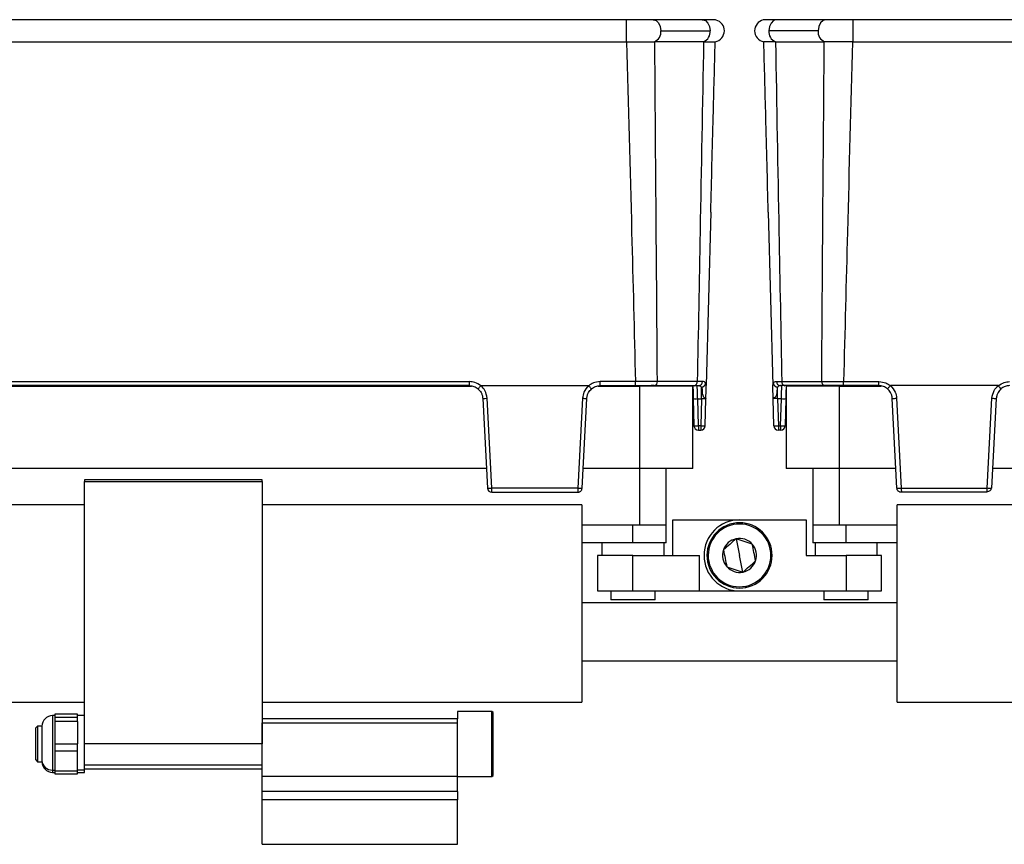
# Model space of a CAD drawing. Header units: millimetres. Extents: x -724 to 2929, y 427 to 799.
# Tile 46 of 48: x 2346 to 2457, y 587 to 680. Entities that reach past the tile are written whole.
import ezdxf

# ---------------------------------------------------------------- set-up
doc = ezdxf.new("R2010")
doc.units = ezdxf.units.MM

# ---------------------------------------------------------------- blocks, each defined once
blk = doc.blocks.new('Drawing View6')
at = {"color": 7, "linetype": 'Continuous', "lineweight": 25}
for p, q in [((-130.51, 0), (-232.52, 0)), ((-130.51, 0), (-130.51, -2.49)), ((-121.96, 0), (-127.5, 0)), ((-108.02, 0), (-113.56, 0)), ((-105.02, 0), (-105.02, -2.49)), ((-3.01, 0), (-105.02, 0)), ((-126.62, -1.25), (-121.08, -1.25)), ((-108.91, -1.25), (-114.45, -1.25)), ((-232.52, -2.49), (-130.51, -2.49)), ((-127.35, -2.48), (-127.3, -2.48)), ((-121.81, -2.48), (-127.3, -2.48)), ((-113.71, -2.48), (-108.22, -2.48)), ((-108.18, -2.48), (-108.22, -2.48)), ((-105.02, -2.49), (-3.01, -2.49)), ((-121, -21.65), (-121.51, -41.18)), ((-114.52, -21.65), (-114.01, -41.18)), ((-214.85, -40.72), (-148.17, -40.72)), ((-148.17, -41.18), (-148.17, -40.72)), ((-129.48, -40.72), (-133.46, -40.72)), ((-133.46, -41.18), (-133.46, -40.72)), ((-129.48, -41.18), (-129.48, -40.72)), ((-122.52, -40.71), (-127.01, -40.71)), ((-121.94, -40.71), (-122.52, -40.71)), ((-113.59, -40.71), (-113, -40.71)), ((-113, -40.71), (-108.51, -40.71)), ((-106.04, -40.72), (-102.06, -40.72)), ((-106.04, -41.18), (-106.04, -40.72)), ((-102.06, -41.18), (-102.06, -40.72)), ((-215.08, -41.22), (-147.94, -41.22)), ((-148.17, -41.18), (-214.85, -41.18)), ((-146.88, -41.18), (-134.75, -41.18)), ((-133.69, -41.22), (-129.01, -41.22)), ((-133.46, -41.18), (-129.48, -41.18)), ((-129.01, -41.22), (-129.01, -50.52)), ((-123.01, -41.22), (-129.01, -41.22)), ((-127.36, -41.18), (-127.72, -41.18)), ((-127.36, -41.18), (-122.87, -41.18)), ((-123.01, -50.52), (-123.01, -41.22)), ((-122.52, -41.23), (-122.52, -41.18)), ((-122.05, -42.65), (-122.05, -41.34)), ((-121.52, -41.35), (-121.51, -41.18)), ((-121.52, -41.64), (-121.52, -41.35)), ((-114.01, -41.35), (-114.01, -41.18)), ((-114, -41.64), (-114.01, -41.35)), ((-113.47, -42.65), (-113.47, -41.34)), ((-113, -41.23), (-113, -41.18)), ((-108.17, -41.18), (-112.65, -41.18)), ((-112.51, -41.22), (-112.51, -50.52)), ((-106.51, -41.22), (-112.51, -41.22)), ((-108.17, -41.18), (-107.81, -41.18)), ((-106.51, -50.52), (-106.51, -41.22)), ((-106.51, -41.22), (-101.83, -41.22)), ((-102.06, -41.18), (-106.04, -41.18)), ((-88.64, -41.18), (-100.77, -41.18)), ((-146.68, -42.61), (-146.15, -52.71)), ((-145.66, -52.7), (-146.19, -42.59)), ((-135.45, -42.59), (-135.98, -52.7)), ((-135.49, -52.71), (-134.96, -42.61)), ((-122.97, -42.65), (-122.89, -45.7)), ((-122.47, -42.65), (-122.05, -42.65)), ((-122.39, -45.7), (-122.47, -42.65)), ((-122.05, -42.65), (-122.13, -45.7)), ((-121.63, -45.7), (-121.55, -42.65)), ((-113.89, -45.7), (-113.97, -42.65)), ((-113.05, -42.65), (-113.47, -42.65)), ((-113.47, -42.65), (-113.39, -45.7)), ((-113.13, -45.7), (-113.05, -42.65)), ((-112.55, -42.65), (-112.63, -45.7)), ((-100.04, -52.71), (-100.57, -42.61)), ((-100.08, -42.59), (-99.55, -52.7)), ((-89.87, -52.7), (-89.34, -42.59)), ((-88.85, -42.61), (-89.38, -52.71)), ((-122.13, -45.7), (-122.39, -45.7)), ((-122.39, -45.7), (-122.39, -46.18)), ((-122.39, -46.18), (-122.13, -46.18)), ((-122.13, -45.7), (-122.13, -46.18)), ((-113.39, -45.7), (-113.13, -45.7)), ((-113.39, -45.7), (-113.39, -46.18)), ((-113.13, -46.18), (-113.39, -46.18)), ((-113.13, -45.7), (-113.13, -46.18)), ((-146.26, -50.52), (-216.76, -50.52)), ((-129.01, -50.52), (-135.37, -50.52)), ((-123.01, -50.52), (-129.01, -50.52)), ((-129.01, -50.52), (-129.01, -56.88)), ((-126.01, -56.88), (-126.01, -50.52)), ((-106.51, -50.52), (-112.51, -50.52)), ((-109.51, -50.52), (-109.51, -56.88)), ((-100.15, -50.52), (-106.51, -50.52)), ((-106.51, -56.88), (-106.51, -50.52)), ((-18.76, -50.52), (-89.26, -50.52)), ((-191.51, -51.78), (-191.51, -51.98)), ((-171.51, -51.78), (-191.51, -51.78)), ((-191.51, -51.98), (-171.51, -51.98)), ((-191.51, -81.5), (-191.51, -51.98)), ((-171.51, -51.98), (-171.51, -51.78)), ((-171.51, -51.98), (-171.51, -81.5)), ((-135.98, -52.7), (-145.66, -52.7)), ((-145.66, -53.18), (-135.99, -53.18)), ((-99.55, -52.7), (-89.87, -52.7)), ((-89.87, -53.18), (-99.54, -53.18)), ((-191.51, -54.58), (-227.51, -54.58)), ((-135.51, -54.58), (-171.51, -54.58)), ((-135.51, -54.58), (-135.51, -76.78)), ((-100.01, -76.78), (-100.01, -54.58)), ((-64.01, -54.58), (-100.01, -54.58)), ((-125.26, -60.28), (-125.26, -56.28)), ((-125.26, -56.28), (-117.76, -56.28)), ((-117.76, -56.28), (-110.26, -56.28)), ((-110.26, -56.28), (-110.26, -60.28)), ((-129.01, -56.88), (-135.51, -56.88)), ((-129.76, -58.88), (-129.76, -56.88)), ((-126.01, -56.88), (-129.01, -56.88)), ((-126.01, -58.88), (-126.01, -56.88)), ((-118.48, -56.69), (-118.46, -56.82)), ((-109.51, -56.88), (-109.51, -58.88)), ((-106.51, -56.88), (-109.51, -56.88)), ((-100.01, -56.88), (-106.51, -56.88)), ((-105.76, -58.88), (-105.76, -56.88)), ((-118.14, -58.41), (-117.76, -60.28)), ((-129.76, -58.88), (-135.51, -58.88)), ((-133.26, -58.88), (-133.26, -60.28)), ((-126.01, -58.88), (-129.76, -58.88)), ((-126.26, -60.28), (-126.26, -58.88)), ((-105.76, -58.88), (-109.51, -58.88)), ((-109.26, -58.88), (-109.26, -60.28)), ((-100.01, -58.88), (-105.76, -58.88)), ((-102.26, -60.28), (-102.26, -58.88)), ((-133.76, -60.28), (-133.76, -64.28)), ((-129.76, -60.28), (-133.76, -60.28)), ((-129.76, -64.28), (-129.76, -60.28)), ((-129.76, -60.28), (-122.26, -60.28)), ((-122.26, -64.28), (-122.26, -60.28)), ((-117.38, -62.16), (-117.76, -60.28)), ((-110.26, -60.28), (-105.76, -60.28)), ((-105.76, -60.28), (-105.76, -64.28)), ((-101.76, -60.28), (-105.76, -60.28)), ((-101.76, -64.28), (-101.76, -60.28)), ((-133.76, -64.28), (-129.76, -64.28)), ((-132.26, -64.28), (-132.26, -65.28)), ((-129.76, -64.28), (-122.26, -64.28)), ((-127.26, -65.28), (-127.26, -64.28)), ((-122.26, -64.28), (-117.76, -64.28)), ((-117.76, -64.28), (-105.76, -64.28)), ((-117.04, -63.88), (-117.06, -63.75)), ((-108.26, -64.28), (-108.26, -65.28)), ((-105.76, -64.28), (-101.76, -64.28)), ((-103.26, -65.28), (-103.26, -64.28)), ((-127.26, -65.28), (-132.26, -65.28)), ((-103.26, -65.28), (-108.26, -65.28)), ((-100.01, -65.63), (-135.51, -65.63)), ((-135.51, -72.13), (-100.01, -72.13)), ((-227.51, -76.78), (-191.51, -76.78)), ((-171.51, -76.78), (-135.51, -76.78)), ((-100.01, -76.78), (-64.01, -76.78)), ((-194.87, -78.3), (-195.11, -78.3)), ((-195.11, -78.3), (-195.11, -84.44)), ((-192.31, -78.16), (-194.87, -78.16)), ((-192.31, -78.16), (-194.87, -78.16)), ((-194.87, -78.16), (-194.87, -78.32)), ((-194.87, -78.16), (-194.87, -78.16)), ((-194.87, -78.32), (-194.87, -78.48)), ((-194.87, -78.48), (-192.31, -78.48)), ((-194.87, -78.48), (-194.87, -78.96)), ((-192.31, -78.48), (-192.31, -78.16)), ((-192.31, -78.16), (-192.31, -78.16)), ((-191.51, -78.3), (-192.31, -78.3)), ((-192.31, -78.96), (-192.31, -78.48)), ((-149.51, -78.68), (-171.51, -78.68)), ((-145.64, -77.84), (-149.51, -77.84)), ((-145.64, -77.84), (-149.51, -77.84)), ((-149.51, -77.84), (-149.51, -78.68)), ((-149.51, -77.84), (-149.51, -77.84)), ((-149.51, -79.12), (-149.51, -78.68)), ((-145.51, -77.97), (-145.64, -77.84)), ((-145.64, -85.17), (-145.64, -77.84)), ((-145.64, -77.84), (-145.51, -77.98)), ((-145.64, -77.84), (-145.64, -77.84)), ((-145.51, -77.98), (-145.51, -77.97)), ((-145.51, -85.04), (-145.51, -77.98)), ((-196.81, -79.5), (-197.01, -79.7)), ((-197.01, -83.3), (-197.01, -79.7)), ((-196.31, -79.5), (-196.81, -79.5)), ((-196.81, -79.5), (-196.81, -83.5)), ((-196.31, -79.5), (-196.31, -83.34)), ((-194.87, -78.96), (-194.87, -80.23)), ((-192.31, -78.96), (-194.87, -78.96)), ((-192.31, -78.96), (-192.31, -81.5)), ((-171.51, -79.12), (-149.51, -79.12)), ((-171.51, -85.13), (-171.51, -79.12)), ((-149.51, -85.13), (-149.51, -79.12)), ((-194.87, -80.23), (-194.87, -81.5)), ((-194.87, -81.5), (-192.31, -81.5)), ((-194.87, -81.5), (-194.87, -82.3)), ((-192.31, -82.3), (-192.31, -81.5)), ((-171.51, -81.5), (-191.51, -81.5)), ((-191.51, -83.86), (-191.51, -81.5)), ((-171.51, -83.86), (-171.51, -81.5)), ((-192.31, -82.3), (-194.87, -82.3)), ((-194.87, -82.3), (-194.87, -83.41)), ((-192.31, -84.52), (-192.31, -82.3)), ((-197.01, -83.3), (-196.81, -83.5)), ((-196.81, -83.5), (-196.31, -83.5)), ((-196.31, -83.34), (-196.31, -83.5)), ((-194.87, -83.41), (-194.87, -84.52)), ((-191.51, -83.86), (-171.51, -83.86)), ((-191.51, -84.3), (-191.51, -83.86)), ((-195.11, -84.44), (-194.87, -84.44)), ((-195.11, -84.44), (-195.11, -84.45)), ((-195.11, -84.45), (-195.11, -84.7)), ((-195.11, -84.7), (-194.87, -84.7)), ((-194.87, -84.52), (-192.31, -84.52)), ((-194.87, -84.52), (-194.87, -84.85)), ((-194.87, -84.85), (-192.31, -84.85)), ((-191.51, -84.44), (-192.31, -84.44)), ((-192.31, -84.85), (-192.31, -84.52)), ((-192.31, -84.7), (-191.51, -84.7)), ((-191.51, -84.3), (-171.51, -84.3)), ((-191.51, -84.44), (-191.51, -84.3)), ((-191.51, -84.7), (-191.51, -84.44)), ((-171.51, -85.13), (-149.51, -85.13)), ((-171.51, -86.84), (-171.51, -85.13)), ((-149.51, -86.84), (-149.51, -85.13)), ((-149.51, -85.17), (-145.64, -85.17)), ((-145.64, -85.17), (-145.51, -85.04)), ((-149.51, -86.84), (-171.51, -86.84)), ((-171.51, -87.78), (-171.51, -86.84)), ((-149.51, -86.84), (-149.51, -87.78)), ((-149.51, -87.78), (-171.51, -87.78)), ((-171.51, -92.78), (-171.51, -87.78)), ((-149.51, -92.78), (-149.51, -87.78)), ((-171.51, -92.78), (-149.51, -92.78))]:
    blk.add_line(p, q, dxfattribs=at)
at = {"color": 7, "linetype": 'Continuous', "lineweight": 25, "flags": 128}
for points in [[(-127.5, 0), (-127.5, 0), (-127.16, -0.1), (-126.88, -0.37), (-126.68, -0.77), (-126.62, -1.25)], [(-121.96, 0), (-121.94, 0), (-121.61, -0.1), (-121.33, -0.38), (-121.14, -0.78), (-121.08, -1.25)], [(-113.56, 0), (-113.59, 0), (-113.92, -0.1), (-114.2, -0.38), (-114.38, -0.78), (-114.45, -1.25)], [(-108.02, 0), (-108.02, 0), (-108.36, -0.1), (-108.65, -0.37), (-108.84, -0.77), (-108.91, -1.25)]]:
    blk.add_lwpolyline(points, dxfattribs=at)
at = {"color": 7, "linetype": 'Continuous', "lineweight": 25}
for centre, radius, start, end in [((-120.72, -1.25), 1.25, 0, 75.1141), ((-114.81, -1.25), 1.25, 103.4111, 180), ((-127.82, -1.37), 1.21, 292.9478, 5.7228), ((-122.28, -1.37), 1.21, 292.9668, 5.7192), ((-120.72, -1.25), 1.25, 280.0562, 0), ((-114.81, -1.25), 1.25, 180, 259.9438), ((-113.25, -1.37), 1.21, 174.2808, 247.0332), ((-107.71, -1.37), 1.21, 174.2772, 247.0522), ((-127.44, -40.76), 0.433, 281.1269, 6.9239), ((-122.95, -40.76), 0.433, 281.1269, 6.9239), ((-122.4, -40.73), 0.46, 273.9282, 2.098), ((-122.07, -40.83), 0.512, 272.6791, 350.3267), ((-113.45, -40.83), 0.512, 189.6733, 267.3209), ((-113.13, -40.73), 0.46, 177.902, 266.0718), ((-112.57, -40.76), 0.433, 173.0761, 258.8731), ((-108.08, -40.76), 0.433, 173.0761, 258.8731), ((-146.55, -37.92), 4.69, 268.5083, 274.4927), ((-135.08, -37.92), 4.69, 265.5073, 271.4917), ((-122.72, -37.87), 4.78, 267.0055, 272.9945), ((-112.8, -37.87), 4.78, 267.0055, 272.9945), ((-100.44, -37.92), 4.69, 268.5083, 274.4927), ((-88.97, -37.92), 4.69, 265.5073, 271.4917), ((-122.64, -40.92), 4.78, 267.0055, 272.9945), ((-122.39, -45.68), 0.5, 181.5, 270), ((-121.88, -40.92), 4.78, 267.0055, 272.9945), ((-122.13, -45.68), 0.5, 270, 358.5), ((-113.64, -40.92), 4.78, 267.0055, 272.9945), ((-113.39, -45.68), 0.5, 181.5, 270), ((-112.88, -40.92), 4.78, 267.0055, 272.9945), ((-113.13, -45.68), 0.5, 270, 358.5), ((-146.02, -48.02), 4.69, 268.5083, 274.4927), ((-145.66, -52.69), 0.49, 183, 270), ((-135.61, -48.02), 4.69, 265.5073, 271.4917), ((-135.73, -50.37), 2.36, 264.0433, 275.9567), ((-99.91, -48.02), 4.69, 268.5083, 274.4927), ((-99.79, -50.37), 2.36, 264.0433, 275.9567), ((-89.5, -48.02), 4.69, 265.5073, 271.4917), ((-89.82, -52.64), 0.445, 263.4923, 350.4061), ((-117.76, -60.28), 4, 90, 270), ((-117.76, -60.28), 3.67, 101.3775, 281.3775), ((-117.76, -60.28), 3.53, 101.3775, 281.3775), ((-117.76, -60.28), 3.67, 281.3775, 101.3775), ((-117.76, -60.28), 3.53, 281.3775, 101.3775), ((-117.76, -60.28), 1.91, 101.3775, 161.3802), ((-117.76, -60.28), 1.91, 41.3775, 101.3775), ((-117.76, -60.28), 1.91, 161.3802, 221.3775), ((-117.76, -60.28), 1.91, 341.3775, 41.3775), ((-117.76, -60.28), 1.91, 281.3775, 341.3775), ((-117.76, -60.28), 1.91, 221.3775, 281.3775), ((-195.11, -79.5), 1.2, 90, 180), ((-195.16, -83.29), 1.15, 182.5604, 272.3498), ((-195.11, -83.5), 1.2, 180, 270)]:
    blk.add_arc(centre, radius, start, end, dxfattribs=at)
for points, knots in [([(-127.5, 0), (-127.71, 0), (-128.12, 0), (-128.87, 0), (-129.67, 0), (-130.23, 0), (-130.51, 0)], [0, 0, 0, 0, 0.249446, 0.499643, 0.748648, 1, 1, 1, 1]), ([(-105.02, 0), (-105.3, 0), (-105.85, 0), (-106.66, 0), (-107.4, 0), (-107.82, 0), (-108.02, 0)], [0, 0, 0, 0, 0.251352, 0.500357, 0.750554, 1, 1, 1, 1]), ([(-120.39, -0.04), (-120.44, -0.04), (-120.52, -0.02), (-120.87, -0.01), (-121.34, 0), (-121.76, 0), (-121.97, 0)], [0, 0, 0, 0, 0.256441, 0.509026, 0.755751, 1, 1, 1, 1]), ([(-113.56, 0), (-113.76, 0), (-114.18, 0), (-114.64, -0.01), (-114.98, -0.02), (-115.06, -0.03), (-115.1, -0.03)], [0, 0, 0, 0, 0.244853, 0.491764, 0.744142, 1, 1, 1, 1]), ([(-130.49, -2.49), (-130.49, -2.49), (-130.5, -2.49), (-130.5, -2.49), (-130.51, -2.49)], [0, 0, 0, 0, 0.559994, 1, 1, 1, 1]), ([(-130.49, -2.49), (-130.02, -2.49), (-129.23, -2.48), (-128.16, -2.48), (-127.63, -2.48), (-127.35, -2.48)], [0, 0, 0, 0, 0.404901, 0.678921, 1, 1, 1, 1]), ([(-130.49, -2.49), (-130.29, -9.62), (-129.94, -22.37), (-129.62, -35.11), (-129.48, -40.72)], [0, 0, 0, 0, 0.560004, 1, 1, 1, 1]), ([(-127.01, -40.71), (-127.06, -33.57), (-127.16, -20.83), (-127.26, -8.09), (-127.3, -2.48)], [0, 0, 0, 0, 0.5600014, 1, 1, 1, 1]), ([(-121.81, -2.48), (-121.94, -9.62), (-122.17, -22.36), (-122.41, -35.1), (-122.52, -40.71)], [0, 0, 0, 0, 0.560004, 1, 1, 1, 1]), ([(-121.81, -2.48), (-121.81, -2.48), (-121.81, -2.48), (-121.81, -2.48), (-121.81, -2.48)], [0, 0, 0, 0, 0.56, 1, 1, 1, 1]), ([(-121.81, -2.48), (-121.59, -2.48), (-121.19, -2.48), (-120.65, -2.48), (-120.56, -2.48), (-120.5, -2.48)], [0, 0, 0, 0, 0.2860724, 0.5160768, 1, 1, 1, 1]), ([(-121, -21.65), (-120.91, -18.07), (-120.74, -11.68), (-120.57, -5.29), (-120.5, -2.48)], [0, 0, 0, 0, 0.5600186, 1, 1, 1, 1]), ([(-113.72, -2.48), (-114.09, -2.48), (-114.84, -2.48), (-114.96, -2.48), (-115.03, -2.48)], [0, 0, 0, 0, 0.500454, 1, 1, 1, 1]), ([(-114.52, -21.65), (-114.62, -18.07), (-114.78, -11.68), (-114.95, -5.29), (-115.03, -2.48)], [0, 0, 0, 0, 0.560019, 1, 1, 1, 1]), ([(-113.71, -2.48), (-113.71, -2.48), (-113.71, -2.48), (-113.72, -2.48), (-113.72, -2.48)], [0, 0, 0, 0, 0.56, 1, 1, 1, 1]), ([(-113.71, -2.48), (-113.58, -9.62), (-113.36, -22.36), (-113.11, -35.1), (-113, -40.71)], [0, 0, 0, 0, 0.560004, 1, 1, 1, 1]), ([(-108.51, -40.71), (-108.46, -33.57), (-108.37, -20.83), (-108.26, -8.09), (-108.22, -2.48)], [0, 0, 0, 0, 0.560001, 1, 1, 1, 1]), ([(-105.04, -2.49), (-105.57, -2.49), (-106.4, -2.49), (-107.45, -2.48), (-107.93, -2.48), (-108.18, -2.48)], [0, 0, 0, 0, 0.455145, 0.719094, 1, 1, 1, 1]), ([(-105.04, -2.49), (-105.23, -9.62), (-105.58, -22.37), (-105.9, -35.11), (-106.04, -40.72)], [0, 0, 0, 0, 0.560004, 1, 1, 1, 1]), ([(-105.04, -2.49), (-105.03, -2.49), (-105.03, -2.49), (-105.02, -2.49), (-105.02, -2.49)], [0, 0, 0, 0, 0.559994, 1, 1, 1, 1]), ([(-146.89, -41.19), (-147.11, -41.04), (-147.5, -40.77), (-147.97, -40.74), (-148.17, -40.72)], [0, 0, 0, 0, 0.560071, 1, 1, 1, 1]), ([(-133.46, -40.72), (-133.72, -40.75), (-134.19, -40.8), (-134.57, -41.07), (-134.74, -41.19)], [0, 0, 0, 0, 0.559922, 1, 1, 1, 1]), ([(-127.01, -40.71), (-127.18, -40.71), (-127.52, -40.71), (-128.14, -40.72), (-128.8, -40.72), (-129.25, -40.72), (-129.48, -40.72)], [0, 0, 0, 0, 0.250771, 0.499923, 0.749565, 1, 1, 1, 1]), ([(-121.57, -40.92), (-121.61, -40.85), (-121.68, -40.73), (-121.85, -40.72), (-121.94, -40.71)], [0, 0, 0, 0, 0.498303, 1, 1, 1, 1]), ([(-121.52, -41.35), (-121.51, -41.26), (-121.51, -41.09), (-121.55, -40.97), (-121.57, -40.92)], [0, 0, 0, 0, 0.493609, 1, 1, 1, 1]), ([(-114.01, -41.35), (-114.01, -41.26), (-114.01, -41.09), (-113.97, -40.97), (-113.95, -40.92)], [0, 0, 0, 0, 0.493609, 1, 1, 1, 1]), ([(-113.95, -40.92), (-113.92, -40.85), (-113.84, -40.73), (-113.67, -40.72), (-113.59, -40.71)], [0, 0, 0, 0, 0.498303, 1, 1, 1, 1]), ([(-108.51, -40.71), (-108.34, -40.71), (-108, -40.71), (-107.39, -40.72), (-106.73, -40.72), (-106.27, -40.72), (-106.04, -40.72)], [0, 0, 0, 0, 0.2507715, 0.4999227, 0.7495649, 1, 1, 1, 1]), ([(-102.06, -40.72), (-101.8, -40.75), (-101.33, -40.8), (-100.95, -41.07), (-100.78, -41.19)], [0, 0, 0, 0, 0.559922, 1, 1, 1, 1]), ([(-88.63, -41.19), (-88.41, -41.04), (-88.02, -40.77), (-87.56, -40.74), (-87.35, -40.72)], [0, 0, 0, 0, 0.560071, 1, 1, 1, 1]), ([(-148.17, -41.18), (-148, -41.2), (-147.65, -41.23), (-147.35, -41.44), (-147.21, -41.54)], [0, 0, 0, 0, 0.489175, 1, 1, 1, 1]), ([(-147.21, -41.54), (-147.2, -41.54), (-147.2, -41.54), (-147.17, -41.51), (-147.14, -41.47), (-147.08, -41.41), (-147, -41.31), (-146.92, -41.23), (-146.89, -41.19)], [0, 0, 0, 0, 0.139541, 0.281229, 0.42135, 0.556376, 0.799485, 1, 1, 1, 1]), ([(-147.21, -41.54), (-147.08, -41.67), (-146.88, -41.87), (-146.72, -42.25), (-146.69, -42.48), (-146.68, -42.61)], [0, 0, 0, 0, 0.429917, 0.697669, 1, 1, 1, 1]), ([(-146.88, -41.18), (-146.88, -41.18), (-146.89, -41.18), (-146.89, -41.19), (-146.89, -41.19), (-146.89, -41.19)], [0, 0, 0, 0, 0.5592574, 0.7787404, 1, 1, 1, 1]), ([(-146.19, -42.59), (-146.24, -42.29), (-146.33, -41.75), (-146.71, -41.36), (-146.88, -41.18)], [0, 0, 0, 0, 0.560027, 1, 1, 1, 1]), ([(-134.75, -41.18), (-134.96, -41.41), (-135.33, -41.82), (-135.41, -42.36), (-135.45, -42.59)], [0, 0, 0, 0, 0.559975, 1, 1, 1, 1]), ([(-134.96, -42.61), (-134.94, -42.48), (-134.91, -42.25), (-134.75, -41.87), (-134.55, -41.67), (-134.43, -41.54)], [0, 0, 0, 0, 0.302331, 0.570083, 1, 1, 1, 1]), ([(-134.74, -41.19), (-134.74, -41.19), (-134.74, -41.19), (-134.75, -41.18), (-134.75, -41.18), (-134.75, -41.18)], [0, 0, 0, 0, 0.279345, 0.559313, 1, 1, 1, 1]), ([(-134.43, -41.54), (-134.43, -41.54), (-134.43, -41.54), (-134.46, -41.51), (-134.49, -41.47), (-134.55, -41.41), (-134.64, -41.31), (-134.71, -41.23), (-134.74, -41.19)], [0, 0, 0, 0, 0.139837, 0.281809, 0.422153, 0.557296, 0.800225, 1, 1, 1, 1]), ([(-134.43, -41.54), (-134.28, -41.44), (-133.99, -41.23), (-133.63, -41.2), (-133.46, -41.18)], [0, 0, 0, 0, 0.510825, 1, 1, 1, 1]), ([(-129.48, -41.18), (-129.04, -41.18), (-128.24, -41.18), (-127.63, -41.18), (-127.36, -41.18)], [0, 0, 0, 0, 0.558912, 1, 1, 1, 1]), ([(-123.01, -41.18), (-123.01, -41.21), (-123.01, -41.35), (-122.99, -41.82), (-122.98, -42.34), (-122.97, -42.65)], [0, 0, 0, 0, 0.0731303, 0.4400356, 1, 1, 1, 1]), ([(-122.87, -41.18), (-122.76, -41.18), (-122.57, -41.18), (-122.43, -41.18), (-122.36, -41.18)], [0, 0, 0, 0, 0.559707, 1, 1, 1, 1]), ([(-122.47, -42.65), (-122.48, -42.53), (-122.49, -42.31), (-122.5, -41.95), (-122.51, -41.56), (-122.52, -41.38), (-122.52, -41.29)], [0, 0, 0, 0, 0.202483, 0.380438, 0.661683, 1, 1, 1, 1]), ([(-122.36, -41.18), (-122.29, -41.19), (-122.15, -41.2), (-122.08, -41.29), (-122.05, -41.34)], [0, 0, 0, 0, 0.507374, 1, 1, 1, 1]), ([(-122.05, -41.34), (-122.02, -41.41), (-121.97, -41.55), (-121.97, -41.87), (-121.95, -42.15), (-121.87, -42.35), (-121.83, -42.41), (-121.8, -42.44)], [0, 0, 0, 0, 0.277538, 0.553015, 0.833899, 0.910241, 1, 1, 1, 1]), ([(-121.55, -42.65), (-121.54, -42.37), (-121.53, -42.01), (-121.52, -41.71), (-121.52, -41.64)], [0, 0, 0, 0, 0.741632, 1, 1, 1, 1]), ([(-113.97, -42.65), (-113.98, -42.37), (-113.99, -42.01), (-114, -41.71), (-114, -41.64)], [0, 0, 0, 0, 0.741632, 1, 1, 1, 1]), ([(-113.47, -41.34), (-113.5, -41.41), (-113.55, -41.55), (-113.55, -41.87), (-113.58, -42.15), (-113.65, -42.35), (-113.73, -42.47), (-113.85, -42.54), (-113.95, -42.6), (-113.97, -42.63), (-113.97, -42.65)], [0, 0, 0, 0, 0.199132, 0.396786, 0.598319, 0.653095, 0.717496, 0.81564, 0.895739, 1, 1, 1, 1]), ([(-113.16, -41.18), (-113.23, -41.19), (-113.37, -41.2), (-113.44, -41.29), (-113.47, -41.34)], [0, 0, 0, 0, 0.507374, 1, 1, 1, 1]), ([(-112.65, -41.18), (-112.76, -41.18), (-112.95, -41.18), (-113.1, -41.18), (-113.16, -41.18)], [0, 0, 0, 0, 0.5597072, 1, 1, 1, 1]), ([(-113.05, -42.65), (-113.05, -42.53), (-113.04, -42.31), (-113.03, -41.94), (-113.01, -41.57), (-113, -41.29), (-113, -41.25), (-113, -41.23)], [0, 0, 0, 0, 0.173106, 0.325249, 0.565721, 0.854963, 1, 1, 1, 1]), ([(-112.51, -41.18), (-112.51, -41.21), (-112.52, -41.35), (-112.53, -41.82), (-112.54, -42.34), (-112.55, -42.65)], [0, 0, 0, 0, 0.07313, 0.440036, 1, 1, 1, 1]), ([(-106.04, -41.18), (-106.49, -41.18), (-107.28, -41.18), (-107.9, -41.18), (-108.17, -41.18)], [0, 0, 0, 0, 0.558912, 1, 1, 1, 1]), ([(-101.1, -41.54), (-101.24, -41.44), (-101.54, -41.23), (-101.89, -41.2), (-102.06, -41.18)], [0, 0, 0, 0, 0.510825, 1, 1, 1, 1]), ([(-101.1, -41.54), (-101.09, -41.54), (-101.09, -41.54), (-101.06, -41.51), (-101.03, -41.47), (-100.97, -41.41), (-100.89, -41.31), (-100.81, -41.23), (-100.78, -41.19)], [0, 0, 0, 0, 0.139541, 0.281229, 0.42135, 0.556376, 0.799485, 1, 1, 1, 1]), ([(-100.57, -42.61), (-100.58, -42.48), (-100.61, -42.25), (-100.77, -41.87), (-100.97, -41.67), (-101.1, -41.54)], [0, 0, 0, 0, 0.302331, 0.570083, 1, 1, 1, 1]), ([(-100.78, -41.19), (-100.78, -41.19), (-100.78, -41.19), (-100.78, -41.18), (-100.77, -41.18), (-100.77, -41.18)], [0, 0, 0, 0, 0.279345, 0.559313, 1, 1, 1, 1]), ([(-100.77, -41.18), (-100.56, -41.41), (-100.19, -41.82), (-100.11, -42.36), (-100.08, -42.59)], [0, 0, 0, 0, 0.559975, 1, 1, 1, 1]), ([(-89.34, -42.59), (-89.28, -42.29), (-89.19, -41.75), (-88.81, -41.36), (-88.64, -41.18)], [0, 0, 0, 0, 0.560027, 1, 1, 1, 1]), ([(-88.32, -41.54), (-88.44, -41.67), (-88.64, -41.87), (-88.8, -42.25), (-88.83, -42.48), (-88.85, -42.61)], [0, 0, 0, 0, 0.429917, 0.697669, 1, 1, 1, 1]), ([(-88.64, -41.18), (-88.64, -41.18), (-88.64, -41.18), (-88.63, -41.19), (-88.63, -41.19), (-88.63, -41.19)], [0, 0, 0, 0, 0.559257, 0.77874, 1, 1, 1, 1]), ([(-88.32, -41.54), (-88.32, -41.54), (-88.32, -41.54), (-88.35, -41.51), (-88.38, -41.47), (-88.44, -41.41), (-88.53, -41.31), (-88.6, -41.23), (-88.63, -41.19)], [0, 0, 0, 0, 0.139837, 0.281809, 0.422153, 0.557296, 0.800225, 1, 1, 1, 1]), ([(-87.35, -41.18), (-87.52, -41.2), (-87.88, -41.23), (-88.17, -41.44), (-88.32, -41.54)], [0, 0, 0, 0, 0.489175, 1, 1, 1, 1]), ([(-122.05, -42.65), (-122.01, -42.64), (-121.95, -42.64), (-121.82, -42.63), (-121.69, -42.63), (-121.6, -42.63), (-121.56, -42.64), (-121.55, -42.64), (-121.55, -42.65)], [0, 0, 0, 0, 0.130726, 0.257768, 0.5000002, 0.7422598, 0.8692948, 1, 1, 1, 1]), ([(-121.8, -42.44), (-121.76, -42.48), (-121.68, -42.55), (-121.57, -42.6), (-121.56, -42.63), (-121.55, -42.65)], [0, 0, 0, 0, 0.347408, 0.630941, 1, 1, 1, 1]), ([(-113.47, -42.65), (-113.51, -42.64), (-113.58, -42.64), (-113.7, -42.63), (-113.84, -42.63), (-113.93, -42.63), (-113.97, -42.64), (-113.97, -42.64), (-113.97, -42.65)], [0, 0, 0, 0, 0.130705, 0.25774, 0.5, 0.742232, 0.869274, 1, 1, 1, 1]), ([(-146.15, -52.71), (-146.15, -52.71), (-146.15, -52.71), (-146.15, -52.72), (-146.15, -52.72), (-146.15, -52.72), (-146.15, -52.72)], [0, 0, 0, 0, 0.270759, 0.562561, 0.789542, 1, 1, 1, 1]), ([(-135.98, -52.71), (-135.98, -52.76), (-135.98, -52.87), (-135.98, -52.99), (-135.98, -53.08), (-135.98, -53.14), (-135.98, -53.18), (-135.99, -53.18), (-135.99, -53.18)], [0, 0, 0, 0, 0.19781, 0.429961, 0.559488, 0.697674, 0.844514, 1, 1, 1, 1]), ([(-135.99, -53.18), (-135.95, -53.18), (-135.87, -53.18), (-135.75, -53.13), (-135.63, -53.05), (-135.52, -52.9), (-135.5, -52.77), (-135.49, -52.71)], [0, 0, 0, 0, 0.15539, 0.290783, 0.500796, 0.757678, 1, 1, 1, 1]), ([(-135.98, -52.7), (-135.98, -52.7), (-135.98, -52.7), (-135.98, -52.71), (-135.98, -52.71)], [0, 0, 0, 0, 0.56, 1, 1, 1, 1]), ([(-135.49, -52.71), (-135.49, -52.71), (-135.49, -52.71), (-135.49, -52.71), (-135.49, -52.71)], [0, 0, 0, 0, 0.56, 1, 1, 1, 1]), ([(-100.04, -52.71), (-100.04, -52.71), (-100.04, -52.71), (-100.04, -52.71), (-100.04, -52.71)], [0, 0, 0, 0, 0.56, 1, 1, 1, 1]), ([(-99.54, -53.18), (-99.58, -53.18), (-99.65, -53.18), (-99.77, -53.13), (-99.9, -53.05), (-100.01, -52.9), (-100.03, -52.77), (-100.04, -52.71)], [0, 0, 0, 0, 0.1553647, 0.2907494, 0.5007962, 0.757657, 1, 1, 1, 1]), ([(-99.55, -52.7), (-99.55, -52.7), (-99.55, -52.7), (-99.55, -52.71), (-99.55, -52.71)], [0, 0, 0, 0, 0.56, 1, 1, 1, 1]), ([(-99.55, -52.71), (-99.55, -52.76), (-99.55, -52.87), (-99.54, -52.99), (-99.54, -53.08), (-99.54, -53.14), (-99.54, -53.18), (-99.54, -53.18), (-99.54, -53.18)], [0, 0, 0, 0, 0.19781, 0.429961, 0.559488, 0.697674, 0.844514, 1, 1, 1, 1]), ([(-89.38, -52.71), (-89.38, -52.71), (-89.38, -52.71), (-89.38, -52.72), (-89.38, -52.72), (-89.38, -52.72), (-89.38, -52.72)], [0, 0, 0, 0, 0.270759, 0.562561, 0.789542, 1, 1, 1, 1]), ([(-118.14, -58.41), (-118.38, -58.62), (-118.86, -59.04), (-119.34, -59.46), (-119.57, -59.67)], [0, 0, 0, 0, 0.500017, 1, 1, 1, 1]), ([(-116.33, -59.02), (-116.63, -58.92), (-117.23, -58.71), (-117.84, -58.51), (-118.14, -58.41)], [0, 0, 0, 0, 0.4999784, 1, 1, 1, 1]), ([(-119.57, -59.67), (-119.51, -59.99), (-119.39, -60.61), (-119.26, -61.24), (-119.2, -61.55)], [0, 0, 0, 0, 0.500016, 1, 1, 1, 1]), ([(-115.95, -60.9), (-116.01, -60.58), (-116.14, -59.96), (-116.26, -59.33), (-116.33, -59.02)], [0, 0, 0, 0, 0.499978, 1, 1, 1, 1]), ([(-117.38, -62.16), (-117.14, -61.95), (-116.67, -61.53), (-116.19, -61.11), (-115.95, -60.9)], [0, 0, 0, 0, 0.4999784, 1, 1, 1, 1]), ([(-119.2, -61.55), (-118.9, -61.65), (-118.29, -61.85), (-117.69, -62.06), (-117.38, -62.16)], [0, 0, 0, 0, 0.4999784, 1, 1, 1, 1])]:
    blk.add_open_spline(points, degree=3, knots=knots, dxfattribs=at)
for points in [[(-145.66, -53.18), (-145.66, -53.18), (-145.66, -53.16), (-145.66, -53.05), (-145.66, -52.89), (-145.66, -52.76), (-145.66, -52.7)], [(-89.87, -53.18), (-89.87, -53.18), (-89.87, -53.16), (-89.87, -53.05), (-89.87, -52.89), (-89.87, -52.76), (-89.87, -52.7)]]:
    blk.add_open_spline(points, degree=3, dxfattribs=at)

msp = doc.modelspace()

# ---------------------------------------------------------------- block references
at = {"color": 7, "linetype": 'Continuous', "lineweight": 25}
msp.add_blockref('Drawing View6', (2544.99, 680.07), dxfattribs=at)

doc.saveas('drawing.dxf')
